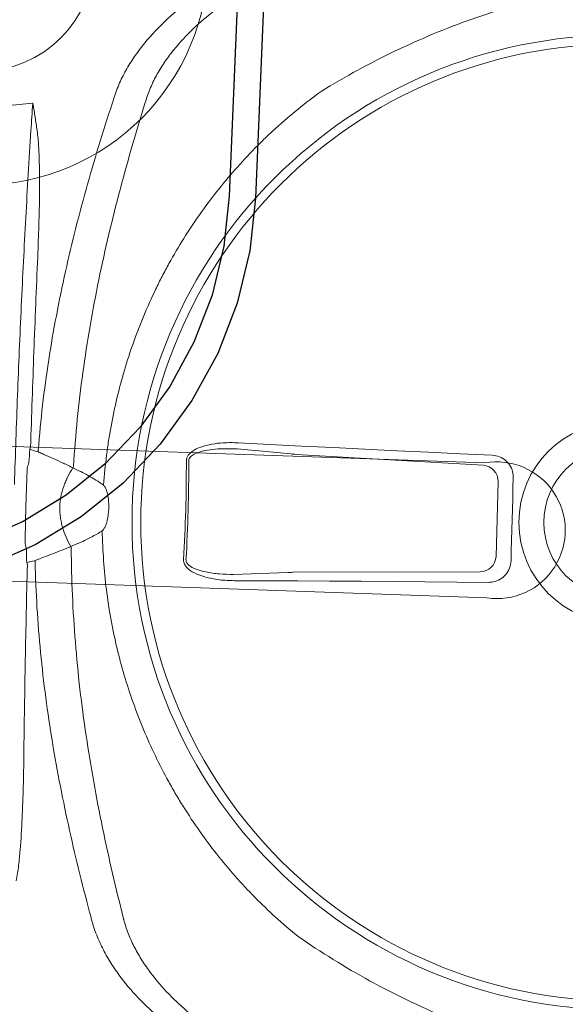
# Model space of a CAD drawing. Header units: millimetres. Extents: x 297264 to 416219, y -77299 to -23696.
# Tile 36 of 256: x 299173 to 299293, y -26464 to -26248. Entities that reach past the tile are written whole.
import ezdxf

# ---------------------------------------------------------------- set-up
doc = ezdxf.new("R2010")
doc.units = ezdxf.units.MM
doc.header["$LTSCALE"] = 2.5
for name, color, linetype, lineweight in [('CKD Equipments', 252, 'Continuous', 0), ('EQUIPMENT', 210, 'Continuous', 0), ('FURNITURES', 30, 'Continuous', 15), ('HATCH LIGHT', 250, 'Continuous', 0), ('K Equipment', 30, 'Continuous', 9)]:
    doc.layers.add(name, color=color, linetype=linetype, lineweight=lineweight)
doc.layers.add('Edges', color=7, linetype='Continuous')

# ---------------------------------------------------------------- blocks, each defined once
blk = doc.blocks.new('awreg')
at = {"layer": 'K Equipment'}
for radius in [50, 25]:
    blk.add_circle((60741.19, 14314.36, -7.42), radius, dxfattribs=at)
blk = doc.blocks.new('G$C62143A14')
at = {"linetype": 'Continuous', "lineweight": 0}
for p, q in [((159.41, 298.28), (158.51, 310.14)), ((186.05, 310.43), (185.4, 298.56)), ((161.16, 256.1), (159.47, 297.14)), ((185.36, 297.41), (184.56, 256.36)), ((181.11, 252.93), (164.68, 252.75))]:
    blk.add_line(p, q, dxfattribs=at)
at = {"linetype": 'Continuous', "lineweight": 0, "flags": 128}
for points in [[(158.93, 254.16), (158.73, 261.15), (158.52, 268.13), (158.3, 275.11), (158.08, 282.09), (157.85, 289.07), (157.62, 296.03), (157.38, 303), (157.14, 309.95)], [(187.42, 310.28), (187.32, 303.32), (187.24, 296.35), (187.15, 289.38), (187.08, 282.4), (187.01, 275.42), (186.94, 268.44), (186.88, 261.45), (186.82, 254.46)], [(182.02, 249.63), (179.75, 249.61), (177.48, 249.59), (175.2, 249.56), (172.93, 249.54), (170.66, 249.51), (168.39, 249.49), (166.11, 249.46), (163.84, 249.43)]]:
    blk.add_lwpolyline(points, dxfattribs=at)
at = {"linetype": 'Continuous', "lineweight": 0}
for radius in [106.93, 105, 22.05, 16.56]:
    blk.add_circle((173.18, 226), radius, dxfattribs=at)
for centre, radius, start, end in [((264.82, 359.79), 5.1, 198.6597, 198.9824), ((155.01, 366.47), 11.7, 289.4003, 291.6643), ((188.33, 366.83), 11.7, 249.5682, 251.8322), ((165.6, 356.38), 6.29, 203.4577, 206.904), ((177.96, 356.51), 6.29, 334.3284, 337.7748), ((157.41, 358.16), 13.42, 294.4256, 295.9261), ((157.61, 342.91), 6.49, 29.2266, 32.2639), ((186.11, 358.47), 13.42, 245.3063, 246.8069), ((168.31, 679.42), 358.79, 268.8832, 272.3492), ((168.31, 679.3), 358.14, 268.8832, 272.3493), ((164.68, 256.28), 3.53, 182.7979, 269.9804), ((181.03, 256.45), 3.53, 271.252, 358.4345)]:
    blk.add_arc(centre, radius, start, end, dxfattribs=at)
for centre, major_axis, ratio, start_param, end_param in [((171.84, 350.64), (37.1, 0.4), 0.145844, 1.830411, 1.913269), ((171.84, 350.64), (37.1, 0.4), 0.145844, 1.228323, 1.311182), ((159.19, 296.52), (0.09, -3.5), 0.086139, 1.744011, 2.093077), ((185.66, 296.81), (-0.02, -3.5), 0.086139, 4.190109, 4.539174)]:
    blk.add_ellipse(centre, major_axis=major_axis, ratio=ratio, start_param=start_param, end_param=end_param, dxfattribs=at)
for points in [[(258.59, 370.05), (259.1, 366.09), (259.61, 362.14), (260.15, 358.18)], [(254.1, 358.33), (256.1, 358.27), (258.12, 358.22), (260.15, 358.18)], [(159.33, 355.6), (159.52, 355.05), (159.71, 354.5), (159.83, 353.87)], [(163.42, 356.11), (163.03, 356), (162.64, 355.89), (162.26, 355.77)], [(181.31, 355.97), (180.93, 356.08), (180.54, 356.19), (180.14, 356.29)], [(183.79, 354.13), (183.89, 354.76), (184.07, 355.32), (184.25, 355.87)], [(159.5, 353.76), (159.55, 353.75), (159.61, 353.75), (159.65, 353.78)], [(159.65, 353.78), (159.71, 353.81), (159.77, 353.84), (159.83, 353.87)], [(183.79, 354.13), (183.85, 354.1), (183.91, 354.07), (183.96, 354.04)], [(183.96, 354.04), (184.01, 354.01), (184.06, 354.01), (184.11, 354.02)], [(162.96, 345.94), (162.94, 345.94), (162.92, 345.95), (162.9, 345.95)], [(163.05, 346.4), (163.06, 346.39), (163.08, 346.39), (163.1, 346.38)], [(180.88, 346.15), (180.86, 346.14), (180.84, 346.13), (180.83, 346.13)], [(261.88, 340.42), (261.88, 340.42), (261.88, 340.42), (261.89, 340.42)], [(82.05, 338.49), (82.05, 338.49), (82.04, 338.48), (82.04, 338.48)], [(262.17, 333.24), (262.12, 333.25), (262.07, 333.27), (262.02, 333.28)], [(82.06, 331.35), (82.01, 331.33), (81.96, 331.32), (81.91, 331.3)]]:
    blk.add_open_spline(points, degree=3, dxfattribs=at)
for points, knots in [([(176.37, 358.94), (182.93, 359), (189.47, 359.03), (199.27, 359.03), (202.53, 359.03), (209.05, 359), (212.31, 358.99), (218.81, 358.93), (222.06, 358.9), (228.52, 358.82), (231.74, 358.78), (241.38, 358.62), (247.76, 358.49), (254.1, 358.33)], [0, 0, 0, 0, 0.25, 0.25, 0.375, 0.375, 0.5, 0.5, 0.625, 0.625, 0.75, 0.75, 1, 1, 1, 1]), ([(254.16, 356.97), (253.59, 356.87), (253.02, 356.78), (251.88, 356.63), (251.31, 356.57), (249.59, 356.4), (248.44, 356.3), (245, 356.08), (242.7, 355.98), (238.08, 355.85), (235.77, 355.81), (231.14, 355.77), (228.82, 355.77), (226.5, 355.78)], [0, 0, 0, 0, 0.0625, 0.0625, 0.125, 0.125, 0.25, 0.25, 0.5, 0.5, 0.75, 0.75, 1, 1, 1, 1]), ([(260, 358.13), (259.94, 358.11), (259.88, 358.09), (259.76, 358.07), (259.7, 358.05), (259.52, 358.01), (259.39, 357.99), (259.03, 357.91), (258.79, 357.86), (258.06, 357.71), (257.57, 357.62), (256.11, 357.33), (255.14, 357.15), (254.16, 356.97)], [0, 0, 0, 0, 0.03125, 0.03125, 0.0625, 0.0625, 0.125, 0.125, 0.25, 0.25, 0.5, 0.5, 1, 1, 1, 1]), ([(259.99, 358.16), (260.03, 358.16), (260.08, 358.17), (260.13, 358.18), (260.13, 358.18), (260.14, 358.18), (260.15, 358.18)], [0, 0, 0, 0, 0.0002027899, 0.0002027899, 0.0002027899, 0.000241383, 0.000241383, 0.000241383, 0.000241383]), ([(260, 358.13), (260.04, 358.14), (260.08, 358.16), (260.13, 358.17), (260.14, 358.18), (260.14, 358.18), (260.15, 358.18)], [0, 0, 0, 0, 0.0002012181, 0.0002012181, 0.0002012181, 0.0002381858, 0.0002381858, 0.0002381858, 0.0002381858]), ([(117.12, 354.6), (114.8, 354.54), (112.49, 354.49), (107.86, 354.43), (105.55, 354.42), (100.93, 354.46), (98.63, 354.5), (95.17, 354.66), (94.02, 354.72), (92.3, 354.86), (91.73, 354.91), (90.59, 355.04), (90.02, 355.11), (89.45, 355.2)], [0, 0, 0, 0, 0.25, 0.25, 0.5, 0.5, 0.75, 0.75, 0.875, 0.875, 0.9375, 0.9375, 1, 1, 1, 1]), ([(158.9, 355.44), (151.92, 355.34), (144.94, 355.22), (131.01, 354.94), (124.06, 354.78), (117.12, 354.6)], [0, 0, 0, 0, 0.5, 0.5, 1, 1, 1, 1]), ([(180.14, 356.29), (178.75, 356.29), (177.36, 356.29), (174.57, 356.28), (171.78, 356.26), (168.99, 356.22), (166.21, 356.17), (164.81, 356.14), (163.42, 356.11)], [0, 0, 0, 0, 0.25, 0.25, 0.5, 0.75, 0.75, 1, 1, 1, 1]), ([(226.5, 355.78), (219.55, 355.81), (212.59, 355.82), (198.65, 355.8), (191.67, 355.77), (184.68, 355.72)], [0, 0, 0, 0, 0.5, 0.5, 1, 1, 1, 1]), ([(82.05, 338.49), (88.31, 340.43), (94.62, 342.26), (104.17, 344.77), (107.37, 345.57), (113.78, 347.08), (117, 347.79), (126.68, 349.77), (133.19, 350.9), (143.02, 352.25), (146.31, 352.64), (152.9, 353.29), (156.2, 353.56), (159.5, 353.76)], [0, 0, 0, 0, 0.25, 0.25, 0.375, 0.375, 0.5, 0.5, 0.75, 0.75, 0.875, 0.875, 1, 1, 1, 1]), ([(159.99, 353.53), (160.13, 353.19), (160.28, 352.84), (160.43, 352.5), (160.72, 351.82), (161.01, 351.14), (161.3, 350.47), (161.59, 349.79), (161.88, 349.11), (162.18, 348.43), (162.47, 347.76), (162.76, 347.08), (163.05, 346.4)], [0.0002616, 0.0002616, 0.0002616, 0.0002616, 0.00188464, 0.00188464, 0.00188464, 0.00508207, 0.00508207, 0.00508207, 0.00827951, 0.00827951, 0.00827951, 0.01147698, 0.01147698, 0.01147698, 0.01147698]), ([(180.5, 346.27), (181.01, 347.27), (181.28, 347.96), (181.56, 348.64), (181.83, 349.32), (182.11, 350.01), (182.38, 350.69), (182.66, 351.38), (182.94, 352.06), (183.21, 352.74), (183.35, 353.09), (183.49, 353.44), (183.64, 353.79)], [0, 0, 0, 0, 0.00319655, 0.00319655, 0.00319655, 0.00639307, 0.00639307, 0.00639307, 0.00958958, 0.00958958, 0.00958958, 0.01121538, 0.01121538, 0.01121538, 0.01121538]), ([(184.11, 354.02), (187.42, 353.89), (190.73, 353.7), (197.33, 353.19), (200.62, 352.87), (210.48, 351.74), (217.01, 350.75), (226.74, 348.97), (229.97, 348.33), (236.41, 346.95), (239.63, 346.22), (249.23, 343.92), (255.57, 342.23), (261.88, 340.42)], [0, 0, 0, 0, 0.125, 0.125, 0.25, 0.25, 0.5, 0.5, 0.625, 0.625, 0.75, 0.75, 1, 1, 1, 1]), ([(180.5, 346.27), (179.86, 346.65), (179.19, 347.01), (178.15, 347.48), (177.8, 347.62), (177.09, 347.9), (176.73, 348.02), (174.91, 348.58), (173.41, 348.82), (171.09, 348.8), (170.32, 348.73), (169.18, 348.53), (168.8, 348.44), (168.06, 348.25), (167.7, 348.14), (165.9, 347.54), (164.56, 346.88), (163.28, 346.09)], [0, 0, 0, 0, 0.125, 0.125, 0.1875, 0.1875, 0.25, 0.25, 0.5, 0.5, 0.625, 0.625, 0.6875, 0.6875, 0.75, 0.75, 1, 1, 1, 1]), ([(162.9, 345.95), (156.01, 345.65), (149.15, 345.08), (138.9, 343.85), (135.48, 343.38), (128.69, 342.33), (125.3, 341.74), (115.17, 339.84), (108.47, 338.36), (98.51, 335.9), (95.2, 335.04), (88.61, 333.25), (85.33, 332.31), (82.06, 331.35)], [0, 0, 0, 0, 0.25, 0.25, 0.375, 0.375, 0.5, 0.5, 0.75, 0.75, 0.875, 0.875, 1, 1, 1, 1]), ([(163.28, 346.09), (163.79, 344.92), (164.33, 343.78), (165.22, 342.1), (165.53, 341.55), (166.18, 340.47), (166.53, 339.93), (166.9, 339.41)], [0, 0, 0, 0, 0.5, 0.5, 0.75, 0.75, 1, 1, 1, 1]), ([(177.03, 339.52), (177.39, 340.05), (177.72, 340.59), (178.35, 341.69), (178.65, 342.25), (179.5, 343.94), (180.02, 345.1), (180.5, 346.27)], [0, 0, 0, 0, 0.25, 0.25, 0.5, 0.5, 1, 1, 1, 1]), ([(262.02, 333.28), (258.73, 334.18), (255.43, 335.04), (248.8, 336.69), (245.48, 337.48), (235.46, 339.73), (228.74, 341.06), (218.57, 342.75), (215.17, 343.26), (208.35, 344.16), (204.93, 344.56), (194.65, 345.57), (187.78, 345.99), (180.88, 346.15)], [0, 0, 0, 0, 0.125, 0.125, 0.25, 0.25, 0.5, 0.5, 0.625, 0.625, 0.75, 0.75, 1, 1, 1, 1]), ([(79.75, 293.03), (82.31, 296.45), (85.04, 299.7), (90.82, 305.84), (93.86, 308.74), (100.26, 314.21), (103.61, 316.77), (108.01, 319.76), (108.9, 320.35), (110.69, 321.5), (111.6, 322.06), (114.34, 323.72), (116.19, 324.76), (121.81, 327.74), (125.65, 329.52), (133.49, 332.64), (137.5, 334), (142.63, 335.43), (143.66, 335.7), (145.73, 336.21), (146.78, 336.46), (149.91, 337.15), (152, 337.55), (158.29, 338.58), (162.49, 339.04), (166.97, 339.32)], [0, 0, 0, 0, 0.125, 0.125, 0.25, 0.25, 0.375, 0.375, 0.40625, 0.40625, 0.4375, 0.4375, 0.5, 0.5, 0.625, 0.625, 0.75, 0.75, 0.78125, 0.78125, 0.8125, 0.8125, 0.875, 0.875, 1, 1, 1, 1]), ([(166.9, 339.41), (166.97, 339.32), (167.04, 339.24), (167.21, 339.09), (167.3, 339.02), (167.59, 338.84), (167.79, 338.74), (168.21, 338.57), (168.43, 338.5), (168.86, 338.38), (169.08, 338.33), (169.74, 338.21), (170.18, 338.15), (171.08, 338.08), (171.53, 338.07), (172.43, 338.08), (172.88, 338.1), (173.77, 338.19), (174.21, 338.25), (174.86, 338.39), (175.08, 338.45), (175.51, 338.58), (175.72, 338.65), (176.14, 338.83), (176.35, 338.93), (176.63, 339.12), (176.72, 339.19), (176.89, 339.34), (176.96, 339.43), (177.03, 339.52)], [0, 0, 0, 0, 0.03125, 0.03125, 0.0625, 0.0625, 0.125, 0.125, 0.1875, 0.1875, 0.25, 0.25, 0.375, 0.375, 0.5, 0.5, 0.625, 0.625, 0.75, 0.75, 0.8125, 0.8125, 0.875, 0.875, 0.9375, 0.9375, 0.96875, 0.96875, 1, 1, 1, 1]), ([(176.96, 339.43), (179.33, 339.32), (181.45, 339.19), (184.64, 338.91), (185.7, 338.8), (187.83, 338.55), (188.88, 338.42), (194.15, 337.67), (198.29, 336.84), (206.46, 334.76), (210.49, 333.5), (216.42, 331.29), (218.39, 330.49), (221.31, 329.22), (222.28, 328.78), (224.21, 327.87), (225.17, 327.41), (229.93, 325.02), (233.59, 322.91), (240.66, 318.33), (244.06, 315.86), (248.96, 311.86), (250.56, 310.48), (252.91, 308.34), (253.69, 307.62), (255.22, 306.14), (255.98, 305.39), (259.71, 301.59), (262.53, 298.39), (265.16, 295.03)], [0, 0, 0, 0, 0.0625, 0.0625, 0.09375, 0.09375, 0.125, 0.125, 0.25, 0.25, 0.375, 0.375, 0.4375, 0.4375, 0.46875, 0.46875, 0.5, 0.5, 0.625, 0.625, 0.75, 0.75, 0.8125, 0.8125, 0.84375, 0.84375, 0.875, 0.875, 1, 1, 1, 1]), ([(261.89, 340.42), (262.18, 340.34), (262.47, 340.26), (263.05, 340.09), (263.34, 340), (264.19, 339.71), (264.75, 339.51), (266.4, 338.85), (267.46, 338.35), (269.53, 337.27), (270.53, 336.68), (272.48, 335.43), (273.41, 334.77), (276.1, 332.73), (277.76, 331.28), (280.86, 328.24), (282.3, 326.66), (283.99, 324.62), (284.32, 324.21), (284.96, 323.38), (285.28, 322.97), (286.2, 321.73), (286.79, 320.9), (288.47, 318.4), (289.48, 316.71), (291.29, 313.34), (292.1, 311.64), (293.13, 309.09), (293.45, 308.23), (294.02, 306.53), (294.28, 305.68), (294.5, 304.84)], [0, 0, 0, 0, 0.015625, 0.015625, 0.03125, 0.03125, 0.0625, 0.0625, 0.125, 0.125, 0.1875, 0.1875, 0.25, 0.25, 0.375, 0.375, 0.5, 0.5, 0.53125, 0.53125, 0.5625, 0.5625, 0.625, 0.625, 0.75, 0.75, 0.875, 0.875, 0.9375, 0.9375, 1, 1, 1, 1]), ([(50.2, 302.21), (50.41, 303.06), (50.64, 303.91), (51.18, 305.63), (51.48, 306.49), (52.46, 309.06), (53.22, 310.78), (54.96, 314.19), (55.94, 315.9), (57.56, 318.43), (58.13, 319.28), (59.03, 320.54), (59.34, 320.96), (59.96, 321.8), (60.29, 322.21), (61.93, 324.29), (63.33, 325.9), (66.37, 329.01), (68, 330.49), (70.64, 332.59), (71.56, 333.27), (73.48, 334.56), (74.47, 335.17), (76.51, 336.3), (77.56, 336.82), (79.2, 337.51), (79.75, 337.73), (80.6, 338.03), (80.88, 338.13), (81.46, 338.31), (81.75, 338.4), (82.04, 338.48)], [0, 0, 0, 0, 0.0625, 0.0625, 0.125, 0.125, 0.25, 0.25, 0.375, 0.375, 0.4375, 0.4375, 0.46875, 0.46875, 0.5, 0.5, 0.625, 0.625, 0.75, 0.75, 0.8125, 0.8125, 0.875, 0.875, 0.9375, 0.9375, 0.96875, 0.96875, 0.984375, 0.984375, 1, 1, 1, 1]), ([(292.69, 299.36), (292.26, 300.96), (291.71, 302.57), (290.72, 305), (290.36, 305.81), (289.6, 307.43), (289.2, 308.23), (287.91, 310.65), (286.95, 312.24), (284.85, 315.42), (283.7, 316.99), (281.18, 320.09), (279.83, 321.59), (276.94, 324.47), (275.4, 325.86), (272.9, 327.8), (272.03, 328.43), (270.67, 329.33), (270.21, 329.62), (269.28, 330.18), (268.8, 330.46), (267.36, 331.24), (266.37, 331.72), (264.32, 332.57), (263.27, 332.94), (262.17, 333.24)], [0, 0, 0, 0, 0.125, 0.125, 0.1875, 0.1875, 0.25, 0.25, 0.375, 0.375, 0.5, 0.5, 0.625, 0.625, 0.75, 0.75, 0.8125, 0.8125, 0.84375, 0.84375, 0.875, 0.875, 0.9375, 0.9375, 1, 1, 1, 1]), ([(81.91, 331.3), (81.36, 331.14), (80.83, 330.96), (79.77, 330.57), (79.26, 330.35), (77.73, 329.68), (76.75, 329.18), (75.33, 328.37), (74.86, 328.09), (73.94, 327.5), (73.48, 327.2), (72.15, 326.27), (71.29, 325.63), (68.84, 323.63), (67.32, 322.21), (64.5, 319.27), (63.18, 317.74), (60.74, 314.58), (59.62, 312.99), (57.58, 309.77), (56.66, 308.15), (55.43, 305.71), (55.04, 304.9), (54.31, 303.27), (53.97, 302.45), (53.04, 300), (52.53, 298.38), (52.13, 296.78)], [0, 0, 0, 0, 0.03125, 0.03125, 0.0625, 0.0625, 0.125, 0.125, 0.15625, 0.15625, 0.1875, 0.1875, 0.25, 0.25, 0.375, 0.375, 0.5, 0.5, 0.625, 0.625, 0.75, 0.75, 0.8125, 0.8125, 0.875, 0.875, 1, 1, 1, 1]), ([(157.14, 309.95), (157.13, 311.04), (157.12, 313.22), (157.56, 316.01), (158.26, 318.33), (159.01, 319.82), (159.93, 320.77), (160.64, 321.18), (161.14, 321.21), (161.33, 321.23)], [0, 0, 0, 0, 0.25332, 0.506196, 0.65059, 0.817687, 0.886369, 0.955719, 1, 1, 1, 1]), ([(161.31, 320.69), (161.18, 320.69), (160.86, 320.66), (160.54, 320.45), (160.2, 320.13), (159.65, 319.36), (159.16, 317.99), (158.7, 315.82), (158.44, 313.21), (158.49, 311.17), (158.51, 310.14)], [0, 0, 0, 0, 0.034894, 0.07906, 0.092988, 0.155615, 0.320186, 0.468315, 0.732642, 1, 1, 1, 1]), ([(182.99, 321.46), (183.22, 321.44), (183.67, 321.42), (184.43, 321.02), (185.38, 320.07), (186.27, 318.31), (186.94, 316.01), (187.36, 313.28), (187.4, 311.36), (187.42, 310.28)], [0, 0, 0, 0, 0.0522268, 0.1042313, 0.1923821, 0.3606157, 0.5543927, 0.7486822, 1, 1, 1, 1]), ([(186.05, 310.43), (186.05, 311.45), (186.05, 313.24), (185.78, 315.8), (185.34, 317.95), (184.73, 319.59), (184.06, 320.51), (183.55, 320.86), (183.22, 320.94), (183.06, 320.93), (183.01, 320.93)], [0, 0, 0, 0, 0.265211, 0.46586, 0.668447, 0.834858, 0.915193, 0.958561, 0.988769, 1, 1, 1, 1]), ([(265.16, 295.03), (266.9, 292.42), (268.56, 289.8), (271.72, 284.5), (273.22, 281.83), (276.08, 276.42), (277.43, 273.7), (279.98, 268.18), (281.17, 265.39), (283.41, 259.74), (284.44, 256.91), (285.85, 252.62), (286.3, 251.18), (287.14, 248.29), (287.54, 246.84), (288.29, 243.91), (288.64, 242.44), (289.27, 239.47), (289.55, 237.97), (290.02, 234.96), (290.22, 233.44), (290.43, 231.13), (290.49, 230.35), (290.55, 229.19), (290.56, 228.8), (290.59, 228.01), (290.6, 227.62), (290.62, 225.65), (290.56, 224.09), (290.35, 221.02), (290.18, 219.49), (289.77, 216.47), (289.52, 214.97), (288.95, 211.99), (288.63, 210.51), (287.95, 207.58), (287.58, 206.12), (286.8, 203.23), (286.38, 201.79), (285.07, 197.5), (284.11, 194.66), (280.98, 186.21), (278.56, 180.65), (274.42, 172.38), (272.96, 169.66), (269.9, 164.27), (268.3, 161.61), (266.62, 158.98)], [0, 0, 0, 0, 0.0625, 0.0625, 0.125, 0.125, 0.1875, 0.1875, 0.25, 0.25, 0.3125, 0.3125, 0.34375, 0.34375, 0.375, 0.375, 0.40625, 0.40625, 0.4375, 0.4375, 0.46875, 0.46875, 0.484375, 0.484375, 0.492188, 0.492188, 0.5, 0.5, 0.53125, 0.53125, 0.5625, 0.5625, 0.59375, 0.59375, 0.625, 0.625, 0.65625, 0.65625, 0.6875, 0.6875, 0.75, 0.75, 0.875, 0.875, 0.9375, 0.9375, 1, 1, 1, 1]), ([(81.21, 156.98), (79.47, 159.59), (77.81, 162.21), (74.65, 167.51), (73.14, 170.18), (70.29, 175.58), (68.94, 178.31), (66.39, 183.83), (65.2, 186.62), (62.96, 192.26), (61.93, 195.1), (60.52, 199.39), (60.07, 200.83), (59.22, 203.72), (58.82, 205.17), (58.08, 208.1), (57.73, 209.57), (57.1, 212.54), (56.82, 214.04), (56.34, 217.05), (56.15, 218.57), (55.94, 220.88), (55.88, 221.66), (55.82, 222.82), (55.8, 223.21), (55.78, 224), (55.77, 224.39), (55.75, 226.36), (55.8, 227.92), (56.02, 230.99), (56.19, 232.52), (56.6, 235.54), (56.85, 237.04), (57.42, 240.02), (57.73, 241.5), (58.42, 244.43), (58.79, 245.89), (59.57, 248.78), (59.98, 250.22), (61.29, 254.51), (62.26, 257.35), (65.39, 265.8), (67.81, 271.36), (71.95, 279.63), (73.4, 282.35), (76.46, 287.74), (78.07, 290.4), (79.75, 293.03)], [0, 0, 0, 0, 0.0625, 0.0625, 0.125, 0.125, 0.1875, 0.1875, 0.25, 0.25, 0.3125, 0.3125, 0.34375, 0.34375, 0.375, 0.375, 0.40625, 0.40625, 0.4375, 0.4375, 0.46875, 0.46875, 0.484375, 0.484375, 0.492187, 0.492187, 0.5, 0.5, 0.53125, 0.53125, 0.5625, 0.5625, 0.59375, 0.59375, 0.625, 0.625, 0.65625, 0.65625, 0.6875, 0.6875, 0.75, 0.75, 0.875, 0.875, 0.9375, 0.9375, 1, 1, 1, 1]), ([(163.84, 249.43), (163.3, 249.48), (162.2, 249.57), (160.74, 250.39), (159.63, 251.6), (159.05, 252.94), (158.97, 253.82), (158.93, 254.16)], [0, 0, 0, 0, 0.216319, 0.432689, 0.648031, 0.863773, 1, 1, 1, 1]), ([(186.82, 254.46), (186.77, 253.91), (186.65, 252.81), (185.8, 251.35), (184.55, 250.26), (183.21, 249.71), (182.35, 249.65), (182.02, 249.63)], [0, 0, 0, 0, 0.21899, 0.438068, 0.655087, 0.870478, 1, 1, 1, 1])]:
    blk.add_open_spline(points, degree=3, knots=knots, dxfattribs=at)
at = {"layer": 'CKD Equipments'}
blk.add_arc((170.42, 252.78), 15, 173.8395, 12.3466, dxfattribs=at)
blk.add_arc((170.42, 252.78), 15, 173.8395, 12.3466, dxfattribs=at)
blk.add_arc((170.42, 252.78), 15, 173.8395, 12.3466, dxfattribs=at)
blk.add_arc((170.42, 252.78), 15, 173.8395, 12.3466, dxfattribs=at)
blk.add_arc((170.42, 252.78), 15, 173.8395, 12.3466, dxfattribs=at)
blk.add_arc((170.42, 252.78), 15, 173.8395, 12.3466, dxfattribs=at)
at = {"layer": 'EQUIPMENT'}
for points in [[(155.51, 254.39), (154.92, 413.78)], [(155.51, 254.39), (154.92, 413.78)], [(155.51, 254.39), (154.92, 413.78)], [(155.51, 254.39), (154.92, 413.78)], [(155.51, 254.39), (154.92, 413.78)], [(155.51, 254.39), (154.92, 413.78)], [(155.51, 254.39), (154.92, 413.78)], [(155.51, 254.39), (154.92, 413.78)], [(184.49, 414.24), (185.08, 255.99)], [(184.49, 414.24), (185.08, 255.99)], [(184.49, 414.24), (185.08, 255.99)], [(184.49, 414.24), (185.08, 255.99)], [(184.49, 414.24), (185.08, 255.99)], [(184.49, 414.24), (185.08, 255.99)], [(184.49, 414.24), (185.08, 255.99)], [(184.49, 414.24), (185.08, 255.99)]]:
    blk.add_lwpolyline(points, dxfattribs=at)
blk.add_arc((170.42, 252.78), 15, 173.8395, 12.3466, dxfattribs=at)
blk.add_arc((170.42, 252.78), 15, 173.8395, 12.3466, dxfattribs=at)
blk = doc.blocks.new('boilerplan')
at = {"layer": 'Edges'}
for p, q in [((227.28, 102.98), (222.39, 112.89)), ((222.27, 100.08), (217.05, 110.68)), ((233.42, 93.79), (227.28, 102.98)), ((228.84, 90.26), (222.27, 100.08)), ((240.71, 85.47), (233.42, 93.79)), ((236.62, 81.38), (228.84, 90.26)), ((249.02, 78.19), (240.71, 85.47)), ((245.5, 73.6), (236.62, 81.38)), ((258.21, 72.04), (249.02, 78.19)), ((255.32, 67.04), (245.5, 73.6)), ((268.13, 67.16), (258.21, 72.04)), ((265.92, 61.81), (255.32, 67.04)), ((278.6, 63.6), (268.13, 67.16)), ((289.44, 61.45), (278.6, 63.6)), ((277.1, 58.02), (265.92, 61.81)), ((300.46, 60.72), (289.44, 61.45)), ((693.38, 60.72), (300.46, 60.72)), ((288.68, 55.71), (277.1, 58.02)), ((300.27, 54.95), (288.68, 55.71)), ((399.3, 54.95), (300.27, 54.95))]:
    blk.add_line(p, q, dxfattribs=at)
blk = doc.blocks.new('G$C6845078B')
blk.add_blockref('boilerplan', (-210.19, -41.12))

msp = doc.modelspace()

# ---------------------------------------------------------------- hatches: boundary and pattern name
at = {"layer": 'HATCH LIGHT', "true_color": 0x636466}
h = msp.add_hatch(dxfattribs=at)
h.set_pattern_fill('ANSI32', color=251, scale=6)
h.set_pattern_definition([(45, (233893.35, -46725.026), (-40.411153, 40.411153), []), (45, (233920.29, -46725.026), (-40.411153, 40.411153), [])])
h.paths.add_polyline_path([(311036.19, -32589.97), (310842.25, -32638.82), (311023.79, -33359.69), (298471.14, -33359.58, -0.000263), (298456.61, -33559.58), (311280.4, -33559.7)])
h.paths.add_polyline_path([(298885.09, -25157.06), (298685, -25157.06, -0.011972), (298203.78, -34256.03), (298404.38, -34256.03, 0.01196)])
h.paths.add_polyline_path([(298868.71, -25697.6), (308547.65, -26046.56, 0.003501), (309041.72, -26800.64), (309209.35, -26691.53), (308659.24, -25850.46), (298874.95, -25497.7, -0.000262)])
h = msp.add_hatch(dxfattribs=at)
h.set_pattern_fill('ANSI37', color=251, scale=8)
h.set_pattern_definition([(45, (233893.352, -46725.026), (-17.960512, 17.960512), []), (135, (233893.352, -46725.026), (-17.960512, -17.960512), [])])
edge = h.paths.add_edge_path()
edge.add_line((301662.25, -25798.32), (298868.71, -25697.6))
edge.add_arc((108471.36, -19659.44), 190493.08, 356.5735369, 358.1835586, ccw=False)
edge.add_line((298623.89, -31044.72), (301473.11, -31044.74))
edge.add_line((301473.11, -31044.74), (301599.61, -27535.69))
edge.add_line((301599.61, -27535.69), (301499.68, -27532.09))
edge.add_line((301499.68, -27532.09), (301470.43, -28343.52))
edge.add_line((301470.43, -28343.52), (301470.43, -28343.52))
edge.add_line((301470.43, -28343.52), (301405.58, -30142.35))
edge.add_line((301405.58, -30142.35), (301376.65, -30944.74))
edge.add_line((301376.65, -30944.74), (298744.94, -30944.72))
edge.add_line((298744.94, -30944.72), (298870.96, -27449.28))
edge.add_line((298870.96, -27449.28), (299870.31, -27485.31))
edge.add_line((299870.31, -27485.31), (299911.71, -27486.81))
edge.add_line((299911.71, -27486.81), (299915.31, -27386.87))
edge.add_line((299915.31, -27386.87), (298874.57, -27349.35))
edge.add_line((298874.57, -27349.35), (298930.47, -25799.9))
edge.add_line((298930.47, -25799.9), (300429.5, -25853.94))
edge.add_line((300429.5, -25853.94), (300418.69, -26153.75))
edge.add_line((300418.69, -26153.75), (300395.29, -26801.7))
edge.add_line((300395.29, -26801.7), (300392.65, -26874.86))
edge.add_line((300392.65, -26874.86), (300492.58, -26878.47))
edge.add_line((300492.58, -26878.47), (300529.38, -25857.54))
edge.add_line((300529.38, -25857.54), (301558.71, -25894.65))
edge.add_line((301558.71, -25894.65), (301532.11, -26632.68))
edge.add_line((301532.11, -26632.68), (301632.04, -26636.28))
edge.add_line((301632.04, -26636.28), (301662.25, -25798.32))

# ---------------------------------------------------------------- block references
at = {"layer": 'CKD Equipments', "ltscale": 10, "rotation": 87.62417962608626}
msp.add_blockref('G$C6845078B', (299235.28, -26377.51, 7.42), dxfattribs=at)
at = {"layer": 'CKD Equipments', "ltscale": 0.25, "rotation": 87.79023278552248}
msp.add_blockref('G$C62143A14', (299524.18, -26539.83), dxfattribs=at)
at = {"layer": 'FURNITURES', "xscale": -1, "rotation": 87.79023278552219}
msp.add_blockref('awreg', (315810.6, 33910.03, 7.42), dxfattribs=at)

doc.saveas('drawing.dxf')
